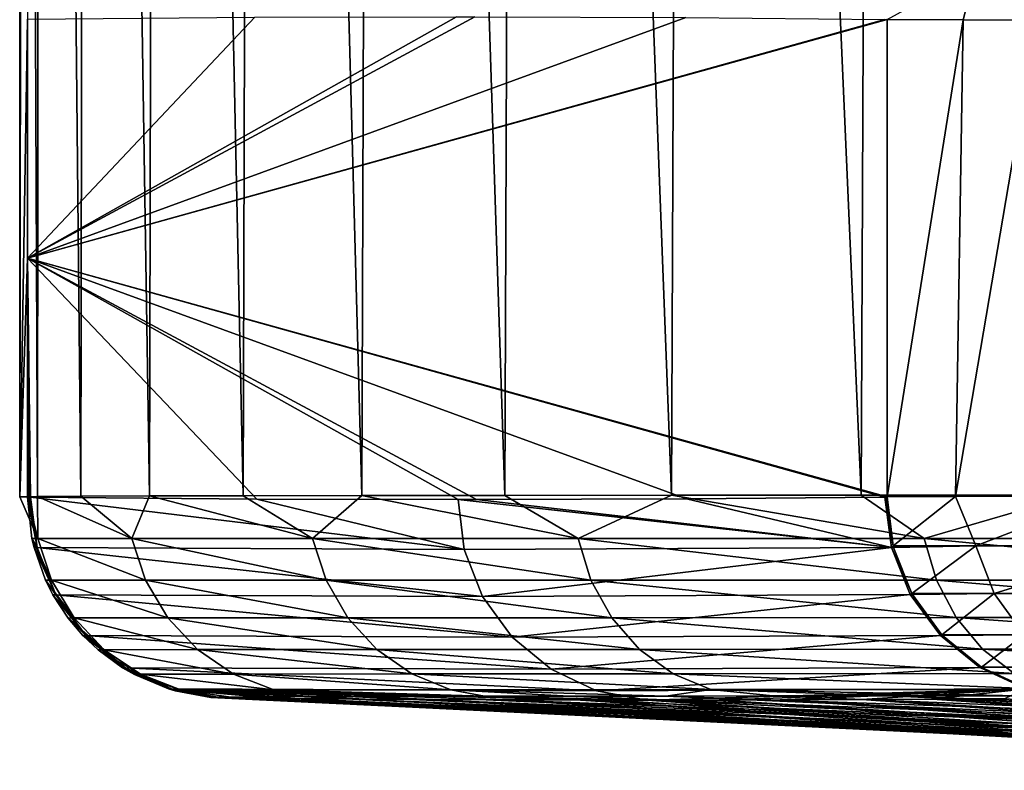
# Model space of a CAD drawing. Header units: metres. Extents: x -136 to 36, y -213 to -20.
# Tile 22 of 104: x -23 to -19.57, y -72.39 to -69.77. Entities that reach past the tile are written whole.
import ezdxf

# ---------------------------------------------------------------- set-up
doc = ezdxf.new("R2010")
doc.units = ezdxf.units.M
doc.layers.add('solid_11_382_033_XXX', color=7, linetype='CONTINUOUS')

msp = doc.modelspace()

# ---------------------------------------------------------------- linework, layer by layer
at = {"layer": 'solid_11_382_033_XXX'}
for points in [[(-22.998367, -71.43161, 0.30592), (-22.995514, -57.603088, 0.48614), (-22.979435, -57.603088, -0.940503)], [(-22.970747, -69.767059, -1.127756), (-22.998367, -71.43161, 0.30592), (-22.979435, -57.603088, -0.940503)], [(-22.998367, -71.43161, 0.30592), (-22.936617, -71.430496, 1.73824), (-22.995514, -57.603088, 0.48614)], [(-22.936617, -71.430496, 1.73824), (-22.923107, -57.603088, 1.911035), (-22.995514, -57.603088, 0.48614)], [(-22.936617, -71.430496, 1.73824), (-22.785692, -71.42955, 3.164354), (-22.923107, -57.603088, 1.911035)], [(-22.785692, -71.42955, 3.164354), (-22.762495, -57.603088, 3.328699), (-22.923107, -57.603088, 1.911035)], [(-22.785692, -71.42955, 3.164354), (-22.54628, -71.428749, 4.577817), (-22.762495, -57.603088, 3.328699)], [(-22.54628, -71.428749, 4.577817), (-22.514292, -57.603088, 4.733677), (-22.762495, -57.603088, 3.328699)], [(-22.54628, -71.428749, 4.577817), (-22.219139, -71.428062, 5.974119), (-22.514292, -57.603088, 4.733677)], [(-22.219139, -71.428062, 5.974119), (-22.179457, -57.603088, 6.120563), (-22.514292, -57.603088, 4.733677)], [(-22.219139, -71.428062, 5.974119), (-21.805805, -71.42749, 7.346748), (-22.179457, -57.603088, 6.120563)], [(-21.805805, -71.42749, 7.346748), (-21.759274, -57.603088, 7.48402), (-22.179457, -57.603088, 6.120563)], [(-21.805805, -71.42749, 7.346748), (-21.307539, -71.42701, 8.691516), (-21.759274, -57.603088, 7.48402)], [(-21.307539, -71.42701, 8.691516), (-21.255363, -57.603088, 8.818802), (-21.759274, -57.603088, 7.48402)], [(-21.307539, -71.42701, 8.691516), (-20.726671, -71.42662, 10.002116), (-21.255363, -57.603088, 8.818802)], [(-20.726671, -71.42662, 10.002116), (-20.669664, -57.603088, 10.119772), (-21.255363, -57.603088, 8.818802)], [(-20.726671, -71.42662, 10.002116), (-20.065014, -71.426323, 11.274472), (-20.669664, -57.603088, 10.119772)], [(-20.065014, -71.426323, 11.274472), (-20.004427, -57.603088, 11.381925), (-20.669664, -57.603088, 10.119772)], [(-20.065014, -71.426323, 11.274472), (-19.325581, -71.426117, 12.50275), (-20.004427, -57.603088, 11.381925)], [(-19.325581, -71.426117, 12.50275), (-19.262215, -57.603088, 12.600402), (-20.004427, -57.603088, 11.381925)], [(-19.665432, -69.596626, -62.989372), (-19.70999, -69.76963, -62.861336), (-19.974562, -69.767601, -60.476494)], [(-19.665432, -69.596626, -62.989372), (-19.453304, -69.770477, -64.112328), (-19.70999, -69.76963, -62.861336)], [(-19.665432, -69.596626, -62.989372), (-19.062202, -69.596634, -65.446861), (-19.453304, -69.770477, -64.112328)], [(-22.970747, -69.767059, -1.127756), (-22.970747, -70.599976, -1.127756), (-22.998367, -71.43161, 0.30592)], [(-22.970747, -70.599976, -1.127756), (-22.179213, -69.760338, -16.806545), (-21.475262, -69.758278, -30.750492)], [(-22.970747, -70.599976, -1.127756), (-21.475262, -69.758278, -30.750492), (-21.411333, -69.758286, -32.016777)], [(-21.411333, -69.758286, -32.016777), (-20.676832, -69.760742, -46.56583), (-22.970747, -70.599976, -1.127756)], [(-22.970747, -70.599976, -1.127756), (-22.970747, -69.767059, -1.127756), (-22.179213, -69.760338, -16.806545)], [(-20.676832, -69.760742, -46.56583), (-19.982128, -69.767471, -60.326618), (-22.970747, -70.599976, -1.127756)], [(-19.982128, -69.767471, -60.326618), (-19.978352, -69.767532, -60.401428), (-22.970747, -70.599976, -1.127756)], [(-19.978352, -69.767532, -60.401428), (-19.974562, -69.767601, -60.476494), (-22.970747, -70.599976, -1.127756)], [(-19.974562, -69.767601, -60.476494), (-19.974562, -71.432404, -60.476494), (-22.970747, -70.599976, -1.127756)], [(-19.70999, -69.76963, -62.861336), (-19.974562, -71.432404, -60.476494), (-19.974562, -69.767601, -60.476494)], [(-19.70999, -69.76963, -62.861336), (-19.73625, -71.430489, -62.705067), (-19.974562, -71.432404, -60.476494)], [(-19.70999, -69.76963, -62.861336), (-19.453304, -69.770477, -64.112328), (-19.73625, -71.430489, -62.705067)], [(-19.453304, -69.770477, -64.112328), (-19.210783, -71.428963, -65.030861), (-19.73625, -71.430489, -62.705067)], [(-22.970747, -70.599976, -1.127756), (-22.970747, -71.432899, -1.127756), (-22.998367, -71.43161, 0.30592)], [(-22.970747, -70.599976, -1.127756), (-19.982128, -71.432526, -60.326618), (-20.674292, -71.43924, -46.616161)], [(-22.965469, -71.432991, -1.232268), (-22.970747, -71.432899, -1.127756), (-22.970747, -70.599976, -1.127756)], [(-22.970747, -70.599976, -1.127756), (-20.674292, -71.43924, -46.616161), (-21.406378, -71.441711, -32.114944)], [(-19.978352, -71.432472, -60.401428), (-19.982128, -71.432526, -60.326618), (-22.970747, -70.599976, -1.127756)], [(-19.974562, -71.432404, -60.476494), (-19.978352, -71.432472, -60.401428), (-22.970747, -70.599976, -1.127756)], [(-22.960218, -71.43306, -1.336293), (-22.965469, -71.432991, -1.232268), (-22.970747, -70.599976, -1.127756)], [(-22.171635, -71.439705, -16.956625), (-22.960218, -71.43306, -1.336293), (-22.970747, -70.599976, -1.127756)], [(-21.470028, -71.441719, -30.854136), (-22.171635, -71.439705, -16.956625), (-22.970747, -70.599976, -1.127756)], [(-21.406378, -71.441711, -32.114944), (-21.470028, -71.441719, -30.854136), (-22.970747, -70.599976, -1.127756)], [(-22.935371, -71.57724, 1.533581), (-22.936617, -71.430496, 1.73824), (-22.998367, -71.43161, 0.30592)], [(-22.935371, -71.57724, 1.533581), (-22.998367, -71.43161, 0.30592), (-22.970747, -71.432899, -1.127756)], [(-22.937841, -71.608765, -1.335063), (-22.970747, -71.432899, -1.127756), (-22.965469, -71.432991, -1.232268)], [(-22.955729, -71.57724, -1.126854), (-22.970747, -71.432899, -1.127756), (-22.937841, -71.608765, -1.335063)], [(-22.935371, -71.57724, 1.533581), (-22.970747, -71.432899, -1.127756), (-22.955729, -71.57724, -1.126854)], [(-22.937841, -71.608765, -1.335063), (-22.965469, -71.432991, -1.232268), (-22.960218, -71.43306, -1.336293)], [(-21.449169, -71.615959, -30.830357), (-22.960218, -71.43306, -1.336293), (-22.171635, -71.439705, -16.956625)], [(-22.937841, -71.608765, -1.335063), (-22.960218, -71.43306, -1.336293), (-21.449169, -71.615959, -30.830357)], [(-22.607769, -71.577248, 4.174156), (-22.785692, -71.42955, 3.164354), (-22.936617, -71.430496, 1.73824)], [(-22.607769, -71.577248, 4.174156), (-22.936617, -71.430496, 1.73824), (-22.935371, -71.57724, 1.533581)], [(-22.607769, -71.577248, 4.174156), (-22.54628, -71.428749, 4.577817), (-22.785692, -71.42955, 3.164354)], [(-21.977222, -71.577255, 6.759366), (-22.54628, -71.428749, 4.577817), (-22.607769, -71.577248, 4.174156)], [(-21.977222, -71.577255, 6.759366), (-22.219139, -71.428062, 5.974119), (-22.54628, -71.428749, 4.577817)], [(-21.977222, -71.577255, 6.759366), (-21.805805, -71.42749, 7.346748), (-22.219139, -71.428062, 5.974119)], [(-21.449169, -71.615959, -30.830357), (-22.171635, -71.439705, -16.956625), (-21.470028, -71.441719, -30.854136)], [(-21.052158, -71.57724, 9.25442), (-21.805805, -71.42749, 7.346748), (-21.977222, -71.577255, 6.759366)], [(-21.052158, -71.57724, 9.25442), (-21.307539, -71.42701, 8.691516), (-21.805805, -71.42749, 7.346748)], [(-19.959719, -71.608315, -60.325603), (-21.470028, -71.441719, -30.854136), (-21.406378, -71.441711, -32.114944)], [(-21.449169, -71.615959, -30.830357), (-21.470028, -71.441719, -30.854136), (-19.959719, -71.608315, -60.325603)], [(-19.959719, -71.608315, -60.325603), (-21.406378, -71.441711, -32.114944), (-20.674292, -71.43924, -46.616161)], [(-21.052158, -71.57724, 9.25442), (-20.726671, -71.42662, 10.002116), (-21.307539, -71.42701, 8.691516)], [(-19.845032, -71.57724, 11.625742), (-20.726671, -71.42662, 10.002116), (-21.052158, -71.57724, 9.25442)], [(-19.845032, -71.57724, 11.625742), (-20.065014, -71.426323, 11.274472), (-20.726671, -71.42662, 10.002116)], [(-19.959719, -71.608315, -60.325603), (-20.674292, -71.43924, -46.616161), (-19.982128, -71.432526, -60.326618)], [(-19.845032, -71.57724, 11.625742), (-19.325581, -71.426117, 12.50275), (-20.065014, -71.426323, 11.274472)], [(-19.953548, -71.602699, -60.475609), (-19.982128, -71.432526, -60.326618), (-19.978352, -71.432472, -60.401428)], [(-19.959719, -71.608315, -60.325603), (-19.982128, -71.432526, -60.326618), (-19.953548, -71.602699, -60.475609)], [(-19.953548, -71.602699, -60.475609), (-19.978352, -71.432472, -60.401428), (-19.974562, -71.432404, -60.476494)], [(-19.953548, -71.602699, -60.475609), (-19.974562, -71.432404, -60.476494), (-19.73625, -71.430489, -62.705067)], [(-19.953548, -71.602699, -60.475609), (-19.73625, -71.430489, -62.705067), (-19.665682, -71.602676, -62.988998)], [(-18.372187, -71.577248, 13.841405), (-19.325581, -71.426117, 12.50275), (-19.845032, -71.57724, 11.625742)], [(-19.665682, -71.602676, -62.988998), (-19.73625, -71.430489, -62.705067), (-19.210783, -71.428963, -65.030861)], [(-19.665682, -71.602676, -62.988998), (-19.210783, -71.428963, -65.030861), (-19.06266, -71.602669, -65.446022)], [(-22.948364, -71.608643, -1.12645), (-22.955729, -71.57724, -1.126854), (-22.937841, -71.608765, -1.335063)], [(-22.887215, -71.722565, 1.530538), (-22.955729, -71.57724, -1.126854), (-22.948364, -71.608643, -1.12645)], [(-22.935371, -71.57724, 1.533581), (-22.955729, -71.57724, -1.126854), (-22.887215, -71.722565, 1.530538)], [(-22.935371, -71.57724, 1.533581), (-22.887215, -71.722565, 1.530538), (-22.559938, -71.72245, 4.165475)], [(-22.607769, -71.577248, 4.174156), (-22.935371, -71.57724, 1.533581), (-22.559938, -71.72245, 4.165475)], [(-22.607769, -71.577248, 4.174156), (-22.559938, -71.72245, 4.165475), (-21.93047, -71.722366, 6.745117)], [(-21.977222, -71.577255, 6.759366), (-22.607769, -71.577248, 4.174156), (-21.93047, -71.722366, 6.745117)], [(-21.052158, -71.57724, 9.25442), (-21.977222, -71.577255, 6.759366), (-21.0072, -71.722298, 9.234771)], [(-21.977222, -71.577255, 6.759366), (-21.93047, -71.722366, 6.745117), (-21.0072, -71.722298, 9.234771)], [(-21.052158, -71.57724, 9.25442), (-21.0072, -71.722298, 9.234771), (-19.802551, -71.722252, 11.600952)], [(-19.845032, -71.57724, 11.625742), (-21.052158, -71.57724, 9.25442), (-19.802551, -71.722252, 11.600952)], [(-19.845032, -71.57724, 11.625742), (-19.802551, -71.722252, 11.600952), (-18.332817, -71.722237, 13.811823)], [(-18.372187, -71.577248, 13.841405), (-19.845032, -71.57724, 11.625742), (-18.332817, -71.722237, 13.811823)], [(-22.948364, -71.608643, -1.12645), (-22.937841, -71.608765, -1.335063), (-22.872135, -71.773224, -1.331653)], [(-22.908022, -71.722725, -1.124299), (-22.948364, -71.608643, -1.12645), (-22.872135, -71.773224, -1.331653)], [(-22.887215, -71.722565, 1.530538), (-22.948364, -71.608643, -1.12645), (-22.908022, -71.722725, -1.124299)], [(-22.937841, -71.608765, -1.335063), (-21.449169, -71.615959, -30.830357), (-21.384542, -71.779228, -30.827091)], [(-22.872135, -71.773224, -1.331653), (-22.937841, -71.608765, -1.335063), (-21.384542, -71.779228, -30.827091)], [(-21.449169, -71.615959, -30.830357), (-19.959719, -71.608315, -60.325603), (-21.384542, -71.779228, -30.827091)], [(-21.384542, -71.779228, -30.827091), (-19.959719, -71.608315, -60.325603), (-19.893938, -71.772835, -60.322388)], [(-19.959719, -71.608315, -60.325603), (-19.953548, -71.602699, -60.475609), (-19.952143, -71.608215, -60.47554)], [(-19.959719, -71.608315, -60.325603), (-19.952143, -71.608215, -60.47554), (-19.888523, -71.768806, -60.472492)], [(-19.893938, -71.772835, -60.322388), (-19.959719, -71.608315, -60.325603), (-19.888523, -71.768806, -60.472492)], [(-19.952143, -71.608215, -60.47554), (-19.953548, -71.602699, -60.475609), (-19.665682, -71.602676, -62.988998)], [(-19.952143, -71.608215, -60.47554), (-19.665682, -71.602676, -62.988998), (-19.888523, -71.768806, -60.472492)], [(-19.665682, -71.602676, -62.988998), (-19.60107, -71.768578, -62.977558), (-19.888523, -71.768806, -60.472492)], [(-19.665682, -71.602676, -62.988998), (-19.06266, -71.602669, -65.446022), (-19.60107, -71.768578, -62.977558)], [(-19.06266, -71.602669, -65.446022), (-18.999666, -71.768425, -65.426361), (-19.60107, -71.768578, -62.977558)], [(-22.887215, -71.722565, 1.530538), (-22.908022, -71.722725, -1.124299), (-22.808678, -71.85392, 1.525495)], [(-22.882635, -71.773125, -1.122967), (-22.908022, -71.722725, -1.124299), (-22.872135, -71.773224, -1.331653)], [(-22.808678, -71.85392, 1.525495), (-22.908022, -71.722725, -1.124299), (-22.882635, -71.773125, -1.122967)], [(-22.559938, -71.72245, 4.165475), (-22.887215, -71.722565, 1.530538), (-22.482197, -71.853615, 4.151306)], [(-22.887215, -71.722565, 1.530538), (-22.808678, -71.85392, 1.525495), (-22.482197, -71.853615, 4.151306)], [(-21.93047, -71.722366, 6.745117), (-22.559938, -71.72245, 4.165475), (-21.854664, -71.853386, 6.721969)], [(-22.559938, -71.72245, 4.165475), (-22.482197, -71.853615, 4.151306), (-21.854664, -71.853386, 6.721969)], [(-21.0072, -71.722298, 9.234771), (-21.93047, -71.722366, 6.745117), (-20.934431, -71.85321, 9.202932)], [(-21.93047, -71.722366, 6.745117), (-21.854664, -71.853386, 6.721969), (-20.934431, -71.85321, 9.202932)], [(-19.802551, -71.722252, 11.600952), (-21.0072, -71.722298, 9.234771), (-19.733862, -71.853104, 11.560848)], [(-21.0072, -71.722298, 9.234771), (-20.934431, -71.85321, 9.202932), (-19.733862, -71.853104, 11.560848)], [(-18.332817, -71.722237, 13.811823), (-19.802551, -71.722252, 11.600952), (-18.269188, -71.85305, 13.764006)], [(-19.802551, -71.722252, 11.600952), (-19.733862, -71.853104, 11.560848), (-18.269188, -71.85305, 13.764006)], [(-19.886341, -71.772758, -60.472385), (-19.888523, -71.768806, -60.472492), (-19.60107, -71.768578, -62.977558)], [(-19.886341, -71.772758, -60.472385), (-19.60107, -71.768578, -62.977558), (-19.783672, -71.913055, -60.467346)], [(-19.60107, -71.768578, -62.977558), (-19.497278, -71.912506, -62.959084), (-19.783672, -71.913055, -60.467346)], [(-19.60107, -71.768578, -62.977558), (-18.999666, -71.768425, -65.426361), (-19.497278, -71.912506, -62.959084)], [(-22.882635, -71.773125, -1.122967), (-22.872135, -71.773224, -1.331653), (-22.767303, -71.915894, -1.32628)], [(-22.829861, -71.85434, -1.120222), (-22.882635, -71.773125, -1.122967), (-22.767303, -71.915894, -1.32628)], [(-22.808678, -71.85392, 1.525495), (-22.882635, -71.773125, -1.122967), (-22.829861, -71.85434, -1.120222)], [(-22.872135, -71.773224, -1.331653), (-21.384542, -71.779228, -30.827091), (-21.281361, -71.921257, -30.821882)], [(-22.767303, -71.915894, -1.32628), (-22.872135, -71.773224, -1.331653), (-21.281361, -71.921257, -30.821882)], [(-21.384542, -71.779228, -30.827091), (-19.893938, -71.772835, -60.322388), (-21.281361, -71.921257, -30.821882)], [(-21.281361, -71.921257, -30.821882), (-19.893938, -71.772835, -60.322388), (-19.789003, -71.91555, -60.317184)], [(-19.893938, -71.772835, -60.322388), (-19.888523, -71.768806, -60.472492), (-19.886341, -71.772758, -60.472385)], [(-19.893938, -71.772835, -60.322388), (-19.886341, -71.772758, -60.472385), (-19.783672, -71.913055, -60.467346)], [(-19.789003, -71.91555, -60.317184), (-19.893938, -71.772835, -60.322388), (-19.783672, -71.913055, -60.467346)], [(-22.808678, -71.85392, 1.525495), (-22.829861, -71.85434, -1.120222), (-22.70352, -71.965027, 1.518695)], [(-22.777767, -71.91581, -1.11753), (-22.829861, -71.85434, -1.120222), (-22.767303, -71.915894, -1.32628)], [(-22.70352, -71.965027, 1.518695), (-22.829861, -71.85434, -1.120222), (-22.777767, -71.91581, -1.11753)], [(-22.482197, -71.853615, 4.151306), (-22.808678, -71.85392, 1.525495), (-22.378263, -71.964455, 4.132327)], [(-22.808678, -71.85392, 1.525495), (-22.70352, -71.965027, 1.518695), (-22.378263, -71.964455, 4.132327)], [(-21.854664, -71.853386, 6.721969), (-22.482197, -71.853615, 4.151306), (-21.753433, -71.964035, 6.691029)], [(-22.482197, -71.853615, 4.151306), (-22.378263, -71.964455, 4.132327), (-21.753433, -71.964035, 6.691029)], [(-20.934431, -71.85321, 9.202932), (-21.854664, -71.853386, 6.721969), (-20.837328, -71.963722, 9.160429)], [(-21.854664, -71.853386, 6.721969), (-21.753433, -71.964035, 6.691029), (-20.837328, -71.963722, 9.160429)], [(-19.733862, -71.853104, 11.560848), (-20.934431, -71.85321, 9.202932), (-19.64225, -71.963524, 11.507348)], [(-20.934431, -71.85321, 9.202932), (-20.837328, -71.963722, 9.160429), (-19.64225, -71.963524, 11.507348)], [(-18.269188, -71.85305, 13.764006), (-19.733862, -71.853104, 11.560848), (-18.184343, -71.963432, 13.70024)], [(-19.733862, -71.853104, 11.560848), (-19.64225, -71.963524, 11.507348), (-18.184343, -71.963432, 13.70024)], [(-22.777767, -71.91581, -1.11753), (-22.767303, -71.915894, -1.32628), (-22.630062, -72.027657, -1.319287)], [(-22.724989, -71.96579, -1.114816), (-22.777767, -71.91581, -1.11753), (-22.630062, -72.027657, -1.319287)], [(-22.70352, -71.965027, 1.518695), (-22.777767, -71.91581, -1.11753), (-22.724989, -71.96579, -1.114816)], [(-22.767303, -71.915894, -1.32628), (-21.281361, -71.921257, -30.821882), (-21.14612, -72.033096, -30.815054)], [(-22.630062, -72.027657, -1.319287), (-22.767303, -71.915894, -1.32628), (-21.14612, -72.033096, -30.815054)], [(-21.281361, -71.921257, -30.821882), (-19.789003, -71.91555, -60.317184), (-21.14612, -72.033096, -30.815054)], [(-21.14612, -72.033096, -30.815054), (-19.789003, -71.91555, -60.317184), (-19.65164, -72.027306, -60.310326)], [(-19.789003, -71.91555, -60.317184), (-19.783672, -71.913055, -60.467346), (-19.781374, -71.915482, -60.467232)], [(-19.789003, -71.91555, -60.317184), (-19.781374, -71.915482, -60.467232), (-19.645811, -72.026085, -60.460499)], [(-19.65164, -72.027306, -60.310326), (-19.789003, -71.91555, -60.317184), (-19.645811, -72.026085, -60.460499)], [(-19.781374, -71.915482, -60.467232), (-19.783672, -71.913055, -60.467346), (-19.497278, -71.912506, -62.959084)], [(-19.781374, -71.915482, -60.467232), (-19.497278, -71.912506, -62.959084), (-19.645811, -72.026085, -60.460499)], [(-19.497278, -71.912506, -62.959084), (-19.361048, -72.025108, -62.93478), (-19.645811, -72.026085, -60.460499)], [(-22.70352, -71.965027, 1.518695), (-22.724989, -71.96579, -1.114816), (-22.576771, -72.050552, 1.510461)], [(-22.640478, -72.027565, -1.110487), (-22.724989, -71.96579, -1.114816), (-22.630062, -72.027657, -1.319287)], [(-22.576771, -72.050552, 1.510461), (-22.724989, -71.96579, -1.114816), (-22.640478, -72.027565, -1.110487)], [(-22.378263, -71.964455, 4.132327), (-22.70352, -71.965027, 1.518695), (-22.253113, -72.049675, 4.109445)], [(-22.70352, -71.965027, 1.518695), (-22.576771, -72.050552, 1.510461), (-22.253113, -72.049675, 4.109445)], [(-21.753433, -71.964035, 6.691029), (-22.378263, -71.964455, 4.132327), (-21.63162, -72.049019, 6.653778)], [(-22.378263, -71.964455, 4.132327), (-22.253113, -72.049675, 4.109445), (-21.63162, -72.049019, 6.653778)], [(-20.837328, -71.963722, 9.160429), (-21.753433, -71.964035, 6.691029), (-20.720543, -72.048546, 9.109294)], [(-21.753433, -71.964035, 6.691029), (-21.63162, -72.049019, 6.653778), (-20.720543, -72.048546, 9.109294)], [(-19.64225, -71.963524, 11.507348), (-20.837328, -71.963722, 9.160429), (-19.532103, -72.048241, 11.443014)], [(-20.837328, -71.963722, 9.160429), (-20.720543, -72.048546, 9.109294), (-19.532103, -72.048241, 11.443014)], [(-18.184343, -71.963432, 13.70024), (-19.64225, -71.963524, 11.507348), (-18.082344, -72.048096, 13.623579)], [(-19.64225, -71.963524, 11.507348), (-19.532103, -72.048241, 11.443014), (-18.082344, -72.048096, 13.623579)], [(-22.640478, -72.027565, -1.110487), (-22.630062, -72.027657, -1.319287), (-22.469196, -72.101341, -1.311124)], [(-22.598421, -72.051735, -1.10834), (-22.640478, -72.027565, -1.110487), (-22.469196, -72.101341, -1.311124)], [(-22.576771, -72.050552, 1.510461), (-22.640478, -72.027565, -1.110487), (-22.598421, -72.051735, -1.10834)], [(-22.630062, -72.027657, -1.319287), (-21.14612, -72.033096, -30.815054), (-20.987333, -72.107712, -30.807035)], [(-22.469196, -72.101341, -1.311124), (-22.630062, -72.027657, -1.319287), (-20.987333, -72.107712, -30.807035)], [(-21.14612, -72.033096, -30.815054), (-19.65164, -72.027306, -60.310326), (-20.987333, -72.107712, -30.807035)], [(-20.987333, -72.107712, -30.807035), (-19.65164, -72.027306, -60.310326), (-19.49065, -72.100937, -60.302246)], [(-19.65164, -72.027306, -60.310326), (-19.645811, -72.026085, -60.460499), (-19.64397, -72.027237, -60.460407)], [(-19.65164, -72.027306, -60.310326), (-19.64397, -72.027237, -60.460407), (-19.483892, -72.100555, -60.4524)], [(-19.49065, -72.100937, -60.302246), (-19.65164, -72.027306, -60.310326), (-19.483892, -72.100555, -60.4524)], [(-19.64397, -72.027237, -60.460407), (-19.645811, -72.026085, -60.460499), (-19.361048, -72.025108, -62.93478)], [(-19.64397, -72.027237, -60.460407), (-19.361048, -72.025108, -62.93478), (-19.483892, -72.100555, -60.4524)], [(-22.576771, -72.050552, 1.510461), (-22.598421, -72.051735, -1.10834), (-22.4345, -72.106422, 1.501189)], [(-22.479565, -72.101234, -1.10229), (-22.598421, -72.051735, -1.10834), (-22.469196, -72.101341, -1.311124)], [(-22.4345, -72.106422, 1.501189), (-22.598421, -72.051735, -1.10834), (-22.479565, -72.101234, -1.10229)], [(-22.253113, -72.049675, 4.109445), (-22.576771, -72.050552, 1.510461), (-22.112734, -72.105186, 4.083756)], [(-22.576771, -72.050552, 1.510461), (-22.4345, -72.106422, 1.501189), (-22.112734, -72.105186, 4.083756)], [(-21.63162, -72.049019, 6.653778), (-22.253113, -72.049675, 4.109445), (-21.495056, -72.104271, 6.611999)], [(-22.253113, -72.049675, 4.109445), (-22.112734, -72.105186, 4.083756), (-21.495056, -72.104271, 6.611999)], [(-20.720543, -72.048546, 9.109294), (-21.63162, -72.049019, 6.653778), (-20.589661, -72.103615, 9.051975)], [(-21.63162, -72.049019, 6.653778), (-21.495056, -72.104271, 6.611999), (-20.589661, -72.103615, 9.051975)], [(-19.532103, -72.048241, 11.443014), (-20.720543, -72.048546, 9.109294), (-19.408686, -72.103188, 11.370923)], [(-20.720543, -72.048546, 9.109294), (-20.589661, -72.103615, 9.051975), (-19.408686, -72.103188, 11.370923)], [(-22.479565, -72.101234, -1.10229), (-22.469196, -72.101341, -1.311124), (-22.295008, -72.13224, -1.302313)], [(-22.456215, -72.10807, -1.101104), (-22.479565, -72.101234, -1.10229), (-22.295008, -72.13224, -1.302313)], [(-22.4345, -72.106422, 1.501189), (-22.479565, -72.101234, -1.10229), (-22.456215, -72.10807, -1.101104)], [(-22.469196, -72.101341, -1.311124), (-22.039095, -72.134773, -6.428142), (-22.295008, -72.13224, -1.302313)], [(-22.469196, -72.101341, -1.311124), (-21.793659, -72.136757, -11.334608), (-22.039095, -72.134773, -6.428142)], [(-22.469196, -72.101341, -1.311124), (-21.569706, -72.138191, -15.803307), (-21.793659, -72.136757, -11.334608)], [(-22.469196, -72.101341, -1.311124), (-21.558348, -72.13826, -16.029772), (-21.569706, -72.138191, -15.803307)], [(-22.469196, -72.101341, -1.311124), (-21.303429, -72.139435, -21.106171), (-21.558348, -72.13826, -16.029772)], [(-22.469196, -72.101341, -1.311124), (-21.058626, -72.140129, -25.971109), (-21.303429, -72.139435, -21.106171)], [(-22.469196, -72.101341, -1.311124), (-20.929903, -72.14032, -28.525278), (-21.058626, -72.140129, -25.971109)], [(-22.469196, -72.101341, -1.311124), (-20.81082, -72.140381, -30.88567), (-20.929903, -72.14032, -28.525278)], [(-22.469196, -72.101341, -1.311124), (-20.987333, -72.107712, -30.807035), (-20.81082, -72.140381, -30.88567)], [(-22.4345, -72.106422, 1.501189), (-22.456215, -72.10807, -1.101104), (-22.317896, -72.13044, 0.82353)], [(-22.456215, -72.10807, -1.101104), (-22.295008, -72.13224, -1.302313), (-22.300165, -72.132172, -1.197976)], [(-22.456215, -72.10807, -1.101104), (-22.300165, -72.132172, -1.197976), (-22.30533, -72.132088, -1.093463)], [(-22.456215, -72.10807, -1.101104), (-22.30533, -72.132088, -1.093463), (-22.332134, -72.131226, -0.135218)], [(-22.456215, -72.10807, -1.101104), (-22.332134, -72.131226, -0.135218), (-22.317896, -72.13044, 0.82353)], [(-22.112734, -72.105186, 4.083756), (-22.4345, -72.106422, 1.501189), (-22.029657, -72.12854, 3.681389)], [(-22.4345, -72.106422, 1.501189), (-22.317896, -72.13044, 0.82353), (-22.262678, -72.129738, 1.779752)], [(-22.4345, -72.106422, 1.501189), (-22.262678, -72.129738, 1.779752), (-22.166513, -72.129105, 2.733219)], [(-22.4345, -72.106422, 1.501189), (-22.166513, -72.129105, 2.733219), (-22.029657, -72.12854, 3.681389)], [(-21.495056, -72.104271, 6.611999), (-22.112734, -72.105186, 4.083756), (-21.377699, -72.127182, 6.478089)], [(-22.112734, -72.105186, 4.083756), (-22.029657, -72.12854, 3.681389), (-21.852396, -72.128036, 4.622389)], [(-22.112734, -72.105186, 4.083756), (-21.852396, -72.128036, 4.622389), (-21.634848, -72.127586, 5.555605)], [(-22.112734, -72.105186, 4.083756), (-21.634848, -72.127586, 5.555605), (-21.377699, -72.127182, 6.478089)], [(-20.589661, -72.103615, 9.051975), (-21.495056, -72.104271, 6.611999), (-20.746109, -72.126511, 8.285759)], [(-21.495056, -72.104271, 6.611999), (-21.377699, -72.127182, 6.478089), (-21.081377, -72.126823, 7.388365)], [(-21.495056, -72.104271, 6.611999), (-21.081377, -72.126823, 7.388365), (-20.746109, -72.126511, 8.285759)], [(-20.987333, -72.107712, -30.807035), (-19.49065, -72.100937, -60.302246), (-20.81082, -72.140381, -30.88567)], [(-20.560871, -72.140182, -35.832127), (-20.81082, -72.140381, -30.88567), (-19.49065, -72.100937, -60.302246)], [(-20.589661, -72.103615, 9.051975), (-20.746109, -72.126511, 8.285759), (-20.372963, -72.126236, 9.167399)], [(-19.408686, -72.103188, 11.370923), (-20.589661, -72.103615, 9.051975), (-19.514954, -72.125816, 10.879084)], [(-20.589661, -72.103615, 9.051975), (-20.372963, -72.126236, 9.167399), (-19.962418, -72.126007, 10.032178)], [(-20.589661, -72.103615, 9.051975), (-19.962418, -72.126007, 10.032178), (-19.514954, -72.125816, 10.879084)], [(-19.49065, -72.100937, -60.302246), (-20.34742, -72.139633, -40.047745), (-20.560871, -72.140182, -35.832127)], [(-19.49065, -72.100937, -60.302246), (-20.316925, -72.139519, -40.649361), (-20.34742, -72.139633, -40.047745)], [(-19.49065, -72.100937, -60.302246), (-20.062786, -72.138336, -45.656555), (-20.316925, -72.139519, -40.649361)], [(-19.49065, -72.100937, -60.302246), (-19.818066, -72.136703, -50.467003), (-20.062786, -72.138336, -45.656555)], [(-19.49065, -72.100937, -60.302246), (-19.813631, -72.136665, -50.554089), (-19.818066, -72.136703, -50.467003)], [(-19.49065, -72.100937, -60.302246), (-19.563469, -72.13446, -55.459595), (-19.813631, -72.136665, -50.554089)], [(-22.317896, -72.13044, 0.82353), (-22.332134, -72.131226, -0.135218), (-19.736649, -72.255806, -0.639691)], [(-22.332134, -72.131226, -0.135218), (-22.30533, -72.132088, -1.093463), (-19.736649, -72.255806, -0.639691)], [(-22.262678, -72.129738, 1.779752), (-22.317896, -72.13044, 0.82353), (-19.688963, -72.252014, 0.711257)], [(-22.317896, -72.13044, 0.82353), (-19.736649, -72.255806, -0.639691), (-19.688963, -72.252014, 0.711257)], [(-22.30533, -72.132088, -1.093463), (-22.300165, -72.132172, -1.197976), (-19.736649, -72.255806, -0.639691)], [(-22.300165, -72.132172, -1.197976), (-22.295008, -72.13224, -1.302313), (-19.736649, -72.255806, -0.639691)], [(-22.039095, -72.134773, -6.428142), (-22.214462, -72.136108, -1.323259), (-22.295008, -72.13224, -1.302313)], [(-19.736649, -72.255806, -0.639691), (-22.295008, -72.13224, -1.302313), (-22.214462, -72.136108, -1.323259)], [(-22.166513, -72.129105, 2.733219), (-22.262678, -72.129738, 1.779752), (-19.569401, -72.248032, 2.058146)], [(-22.262678, -72.129738, 1.779752), (-19.688963, -72.252014, 0.711257), (-19.569401, -72.248032, 2.058146)], [(-22.039095, -72.134773, -6.428142), (-19.622036, -72.263863, -6.7233), (-22.214462, -72.136108, -1.323259)], [(-19.622036, -72.263863, -6.7233), (-22.134176, -72.139969, -1.344168), (-22.214462, -72.136108, -1.323259)], [(-19.736649, -72.255806, -0.639691), (-22.214462, -72.136108, -1.323259), (-22.134176, -72.139969, -1.344168)], [(-22.029657, -72.12854, 3.681389), (-22.166513, -72.129105, 2.733219), (-19.569401, -72.248032, 2.058146)], [(-19.622036, -72.263863, -6.7233), (-22.054146, -72.143829, -1.365041), (-22.134176, -72.139969, -1.344168)], [(-19.736649, -72.255806, -0.639691), (-22.134176, -72.139969, -1.344168), (-22.054146, -72.143829, -1.365041)], [(-19.622036, -72.263863, -6.7233), (-21.974369, -72.147675, -1.385879), (-22.054146, -72.143829, -1.365041)], [(-19.736649, -72.255806, -0.639691), (-22.054146, -72.143829, -1.365041), (-21.974369, -72.147675, -1.385879)], [(-21.793659, -72.136757, -11.334608), (-19.622036, -72.263863, -6.7233), (-22.039095, -72.134773, -6.428142)], [(-21.852396, -72.128036, 4.622389), (-22.029657, -72.12854, 3.681389), (-19.378347, -72.243858, 3.395991)], [(-22.029657, -72.12854, 3.681389), (-19.569401, -72.248032, 2.058146), (-19.378347, -72.243858, 3.395991)], [(-21.634848, -72.127586, 5.555605), (-21.852396, -72.128036, 4.622389), (-19.116472, -72.239494, 4.719928)], [(-21.852396, -72.128036, 4.622389), (-19.378347, -72.243858, 3.395991), (-19.116472, -72.239494, 4.719928)], [(-19.402449, -72.272621, -11.541834), (-19.622036, -72.263863, -6.7233), (-21.793659, -72.136757, -11.334608)], [(-19.402449, -72.272621, -11.541834), (-21.793659, -72.136757, -11.334608), (-21.569706, -72.138191, -15.803307)], [(-21.377699, -72.127182, 6.478089), (-21.634848, -72.127586, 5.555605), (-18.78474, -72.234932, 6.025621)], [(-21.634848, -72.127586, 5.555605), (-19.116472, -72.239494, 4.719928), (-18.78474, -72.234932, 6.025621)], [(-21.569706, -72.138191, -15.803307), (-21.558348, -72.13826, -16.029772), (-19.402449, -72.272621, -11.541834)], [(-21.558348, -72.13826, -16.029772), (-19.183004, -72.279114, -16.358822), (-19.402449, -72.272621, -11.541834)], [(-21.303429, -72.139435, -21.106171), (-19.183004, -72.279114, -16.358822), (-21.558348, -72.13826, -16.029772)], [(-21.081377, -72.126823, 7.388365), (-21.377699, -72.127182, 6.478089), (-18.78474, -72.234932, 6.025621)], [(-18.9625, -72.28344, -21.174669), (-19.183004, -72.279114, -16.358822), (-21.303429, -72.139435, -21.106171)], [(-21.058626, -72.140129, -25.971109), (-18.9625, -72.28344, -21.174669), (-21.303429, -72.139435, -21.106171)], [(-20.746109, -72.126511, 8.285759), (-21.081377, -72.126823, 7.388365), (-18.384388, -72.230186, 7.309088)], [(-21.081377, -72.126823, 7.388365), (-18.78474, -72.234932, 6.025621), (-18.384388, -72.230186, 7.309088)], [(-18.742243, -72.28553, -25.989477), (-18.9625, -72.28344, -21.174669), (-21.058626, -72.140129, -25.971109)], [(-18.742243, -72.28553, -25.989477), (-21.058626, -72.140129, -25.971109), (-20.929903, -72.14032, -28.525278)], [(-20.929903, -72.14032, -28.525278), (-20.81082, -72.140381, -30.88567), (-18.742243, -72.28553, -25.989477)], [(-20.560871, -72.140182, -35.832127), (-18.520992, -72.285416, -30.817635), (-20.81082, -72.140381, -30.88567)], [(-20.81082, -72.140381, -30.88567), (-18.520992, -72.285416, -30.817635), (-18.742243, -72.28553, -25.989477)], [(-20.372963, -72.126236, 9.167399), (-20.746109, -72.126511, 8.285759), (-17.916885, -72.225243, 8.56646)], [(-20.746109, -72.126511, 8.285759), (-18.384388, -72.230186, 7.309088), (-17.916885, -72.225243, 8.56646)], [(-18.300608, -72.283104, -35.617428), (-20.560871, -72.140182, -35.832127), (-20.34742, -72.139633, -40.047745)], [(-18.300608, -72.283104, -35.617428), (-18.520992, -72.285416, -30.817635), (-20.560871, -72.140182, -35.832127)], [(-19.962418, -72.126007, 10.032178), (-20.372963, -72.126236, 9.167399), (-17.916885, -72.225243, 8.56646)], [(-20.34742, -72.139633, -40.047745), (-20.316925, -72.139519, -40.649361), (-18.300608, -72.283104, -35.617428)], [(-20.062786, -72.138336, -45.656555), (-18.079727, -72.278526, -40.431171), (-20.316925, -72.139519, -40.649361)], [(-20.316925, -72.139519, -40.649361), (-18.079727, -72.278526, -40.431171), (-18.300608, -72.283104, -35.617428)], [(-19.818066, -72.136703, -50.467003), (-17.858, -72.271729, -45.245018), (-20.062786, -72.138336, -45.656555)], [(-17.858, -72.271729, -45.245018), (-18.079727, -72.278526, -40.431171), (-20.062786, -72.138336, -45.656555)], [(-19.514954, -72.125816, 10.879084), (-19.962418, -72.126007, 10.032178), (-17.383921, -72.220123, 9.793858)], [(-19.962418, -72.126007, 10.032178), (-17.916885, -72.225243, 8.56646), (-17.383921, -72.220123, 9.793858)], [(-17.636623, -72.262596, -50.059288), (-19.818066, -72.136703, -50.467003), (-19.813631, -72.136665, -50.554089)], [(-17.636623, -72.262596, -50.059288), (-17.858, -72.271729, -45.245018), (-19.818066, -72.136703, -50.467003)], [(-19.813631, -72.136665, -50.554089), (-19.563469, -72.13446, -55.459595), (-17.636623, -72.262596, -50.059288)], [(-19.622036, -72.263863, -6.7233), (-21.894844, -72.15152, -1.406682), (-21.974369, -72.147675, -1.385879)], [(-19.736649, -72.255806, -0.639691), (-21.974369, -72.147675, -1.385879), (-21.894844, -72.15152, -1.406682)], [(-19.622036, -72.263863, -6.7233), (-21.815567, -72.15535, -1.427451), (-21.894844, -72.15152, -1.406682)], [(-19.736649, -72.255806, -0.639691), (-21.894844, -72.15152, -1.406682), (-21.815567, -72.15535, -1.427451)], [(-19.622036, -72.263863, -6.7233), (-21.736536, -72.15918, -1.448186), (-21.815567, -72.15535, -1.427451)], [(-19.736649, -72.255806, -0.639691), (-21.815567, -72.15535, -1.427451), (-21.736536, -72.15918, -1.448186)], [(-19.622036, -72.263863, -6.7233), (-21.657749, -72.16301, -1.468888), (-21.736536, -72.15918, -1.448186)], [(-19.736649, -72.255806, -0.639691), (-21.736536, -72.15918, -1.448186), (-21.657749, -72.16301, -1.468888)], [(-19.622036, -72.263863, -6.7233), (-21.57921, -72.166824, -1.489557), (-21.657749, -72.16301, -1.468888)], [(-19.736649, -72.255806, -0.639691), (-21.657749, -72.16301, -1.468888), (-21.57921, -72.166824, -1.489557)], [(-19.622036, -72.263863, -6.7233), (-21.500916, -72.170639, -1.510192), (-21.57921, -72.166824, -1.489557)], [(-19.736649, -72.255806, -0.639691), (-21.57921, -72.166824, -1.489557), (-21.500916, -72.170639, -1.510192)], [(-19.622036, -72.263863, -6.7233), (-21.422865, -72.174438, -1.530795), (-21.500916, -72.170639, -1.510192)], [(-19.736649, -72.255806, -0.639691), (-21.500916, -72.170639, -1.510192), (-21.422865, -72.174438, -1.530795)], [(-19.622036, -72.263863, -6.7233), (-21.345057, -72.178238, -1.551364), (-21.422865, -72.174438, -1.530795)], [(-19.736649, -72.255806, -0.639691), (-21.422865, -72.174438, -1.530795), (-21.345057, -72.178238, -1.551364)], [(-19.622036, -72.263863, -6.7233), (-21.267492, -72.18203, -1.571901), (-21.345057, -72.178238, -1.551364)], [(-19.736649, -72.255806, -0.639691), (-21.345057, -72.178238, -1.551364), (-21.267492, -72.18203, -1.571901)], [(-19.622036, -72.263863, -6.7233), (-21.19017, -72.185822, -1.592405), (-21.267492, -72.18203, -1.571901)], [(-19.736649, -72.255806, -0.639691), (-21.267492, -72.18203, -1.571901), (-21.19017, -72.185822, -1.592405)], [(-19.622036, -72.263863, -6.7233), (-21.113089, -72.189598, -1.612877), (-21.19017, -72.185822, -1.592405)], [(-19.736649, -72.255806, -0.639691), (-21.19017, -72.185822, -1.592405), (-21.113089, -72.189598, -1.612877)], [(-19.622036, -72.263863, -6.7233), (-21.036245, -72.193375, -1.633318), (-21.113089, -72.189598, -1.612877)], [(-19.736649, -72.255806, -0.639691), (-21.113089, -72.189598, -1.612877), (-21.036245, -72.193375, -1.633318)], [(-19.622036, -72.263863, -6.7233), (-20.959642, -72.197144, -1.653727), (-21.036245, -72.193375, -1.633318)], [(-19.736649, -72.255806, -0.639691), (-21.036245, -72.193375, -1.633318), (-20.959642, -72.197144, -1.653727)], [(-19.622036, -72.263863, -6.7233), (-20.883276, -72.200912, -1.674104), (-20.959642, -72.197144, -1.653727)], [(-19.736649, -72.255806, -0.639691), (-20.959642, -72.197144, -1.653727), (-20.883276, -72.200912, -1.674104)], [(-19.622036, -72.263863, -6.7233), (-20.807148, -72.204666, -1.69445), (-20.883276, -72.200912, -1.674104)], [(-19.736649, -72.255806, -0.639691), (-20.883276, -72.200912, -1.674104), (-20.807148, -72.204666, -1.69445)], [(-19.622036, -72.263863, -6.7233), (-20.731255, -72.20842, -1.714766), (-20.807148, -72.204666, -1.69445)], [(-19.736649, -72.255806, -0.639691), (-20.807148, -72.204666, -1.69445), (-20.731255, -72.20842, -1.714766)], [(-19.622036, -72.263863, -6.7233), (-20.655596, -72.212166, -1.73505), (-20.731255, -72.20842, -1.714766)], [(-19.736649, -72.255806, -0.639691), (-20.731255, -72.20842, -1.714766), (-20.655596, -72.212166, -1.73505)], [(-19.622036, -72.263863, -6.7233), (-20.580172, -72.215904, -1.755304), (-20.655596, -72.212166, -1.73505)], [(-19.736649, -72.255806, -0.639691), (-20.655596, -72.212166, -1.73505), (-20.580172, -72.215904, -1.755304)], [(-19.622036, -72.263863, -6.7233), (-20.50498, -72.219643, -1.775528), (-20.580172, -72.215904, -1.755304)], [(-19.736649, -72.255806, -0.639691), (-20.580172, -72.215904, -1.755304), (-20.50498, -72.219643, -1.775528)], [(-19.622036, -72.263863, -6.7233), (-20.430021, -72.223373, -1.795722), (-20.50498, -72.219643, -1.775528)], [(-19.736649, -72.255806, -0.639691), (-20.50498, -72.219643, -1.775528), (-20.430021, -72.223373, -1.795722)], [(-19.622036, -72.263863, -6.7233), (-20.355295, -72.227097, -1.815886), (-20.430021, -72.223373, -1.795722)], [(-19.736649, -72.255806, -0.639691), (-20.430021, -72.223373, -1.795722), (-20.355295, -72.227097, -1.815886)], [(-19.622036, -72.263863, -6.7233), (-20.280798, -72.230812, -1.83602), (-20.355295, -72.227097, -1.815886)], [(-19.736649, -72.255806, -0.639691), (-20.355295, -72.227097, -1.815886), (-20.280798, -72.230812, -1.83602)], [(-19.622036, -72.263863, -6.7233), (-20.206533, -72.234528, -1.856125), (-20.280798, -72.230812, -1.83602)], [(-19.736649, -72.255806, -0.639691), (-20.280798, -72.230812, -1.83602), (-20.206533, -72.234528, -1.856125)], [(-19.622036, -72.263863, -6.7233), (-20.132496, -72.238235, -1.876201), (-20.206533, -72.234528, -1.856125)], [(-19.736649, -72.255806, -0.639691), (-20.206533, -72.234528, -1.856125), (-20.132496, -72.238235, -1.876201)], [(-19.622036, -72.263863, -6.7233), (-20.058687, -72.241936, -1.896247), (-20.132496, -72.238235, -1.876201)], [(-19.736649, -72.255806, -0.639691), (-20.132496, -72.238235, -1.876201), (-20.058687, -72.241936, -1.896247)], [(-19.622036, -72.263863, -6.7233), (-19.985106, -72.245636, -1.916265), (-20.058687, -72.241936, -1.896247)], [(-19.736649, -72.255806, -0.639691), (-20.058687, -72.241936, -1.896247), (-19.985106, -72.245636, -1.916265)], [(-19.622036, -72.263863, -6.7233), (-19.911751, -72.249329, -1.936254), (-19.985106, -72.245636, -1.916265)], [(-19.736649, -72.255806, -0.639691), (-19.985106, -72.245636, -1.916265), (-19.911751, -72.249329, -1.936254)], [(-19.569401, -72.248032, 2.058146), (-19.688963, -72.252014, 0.711257), (-17.291605, -72.359749, 1.252159)], [(-19.378347, -72.243858, 3.395991), (-19.569401, -72.248032, 2.058146), (-17.131113, -72.352524, 2.541268)], [(-19.569401, -72.248032, 2.058146), (-17.291605, -72.359749, 1.252159), (-17.131113, -72.352524, 2.541268)], [(-19.622036, -72.263863, -6.7233), (-19.838621, -72.253014, -1.956214), (-19.911751, -72.249329, -1.936254)], [(-19.736649, -72.255806, -0.639691), (-19.911751, -72.249329, -1.936254), (-19.838621, -72.253014, -1.956214)], [(-19.622036, -72.263863, -6.7233), (-19.765717, -72.256699, -1.976147), (-19.838621, -72.253014, -1.956214)], [(-19.736649, -72.255806, -0.639691), (-19.838621, -72.253014, -1.956214), (-19.765717, -72.256699, -1.976147)], [(-19.736649, -72.255806, -0.639691), (-19.765717, -72.256699, -1.976147), (-19.712288, -72.259399, -1.990776)], [(-17.456036, -72.385277, -7.244823), (-19.712288, -72.259399, -1.990776), (-19.765717, -72.256699, -1.976147)], [(-19.622036, -72.263863, -6.7233), (-17.456036, -72.385277, -7.244823), (-19.765717, -72.256699, -1.976147)], [(-19.688963, -72.252014, 0.711257), (-19.736649, -72.255806, -0.639691), (-17.391378, -72.366646, -0.043811)], [(-19.736649, -72.255806, -0.639691), (-19.712288, -72.259399, -1.990776), (-17.430159, -72.373192, -1.342459)], [(-19.736649, -72.255806, -0.639691), (-17.430159, -72.373192, -1.342459), (-17.391378, -72.366646, -0.043811)], [(-17.456036, -72.385277, -7.244823), (-19.693037, -72.260376, -1.996051), (-19.712288, -72.259399, -1.990776)], [(-17.430159, -72.373192, -1.342459), (-19.712288, -72.259399, -1.990776), (-19.693037, -72.260376, -1.996051)], [(-17.456036, -72.385277, -7.244823), (-19.620581, -72.264046, -2.015928), (-19.693037, -72.260376, -1.996051)], [(-17.430159, -72.373192, -1.342459), (-19.693037, -72.260376, -1.996051), (-19.620581, -72.264046, -2.015928)], [(-19.688963, -72.252014, 0.711257), (-17.391378, -72.366646, -0.043811), (-17.291605, -72.359749, 1.252159)], [(-19.402449, -72.272621, -11.541834), (-17.456036, -72.385277, -7.244823), (-19.622036, -72.263863, -6.7233)], [(-17.456036, -72.385277, -7.244823), (-19.548346, -72.267708, -2.035777), (-19.620581, -72.264046, -2.015928)], [(-17.430159, -72.373192, -1.342459), (-19.620581, -72.264046, -2.015928), (-19.548346, -72.267708, -2.035777)]]:
    msp.add_3dface(points, dxfattribs=at)

doc.saveas('drawing.dxf')
